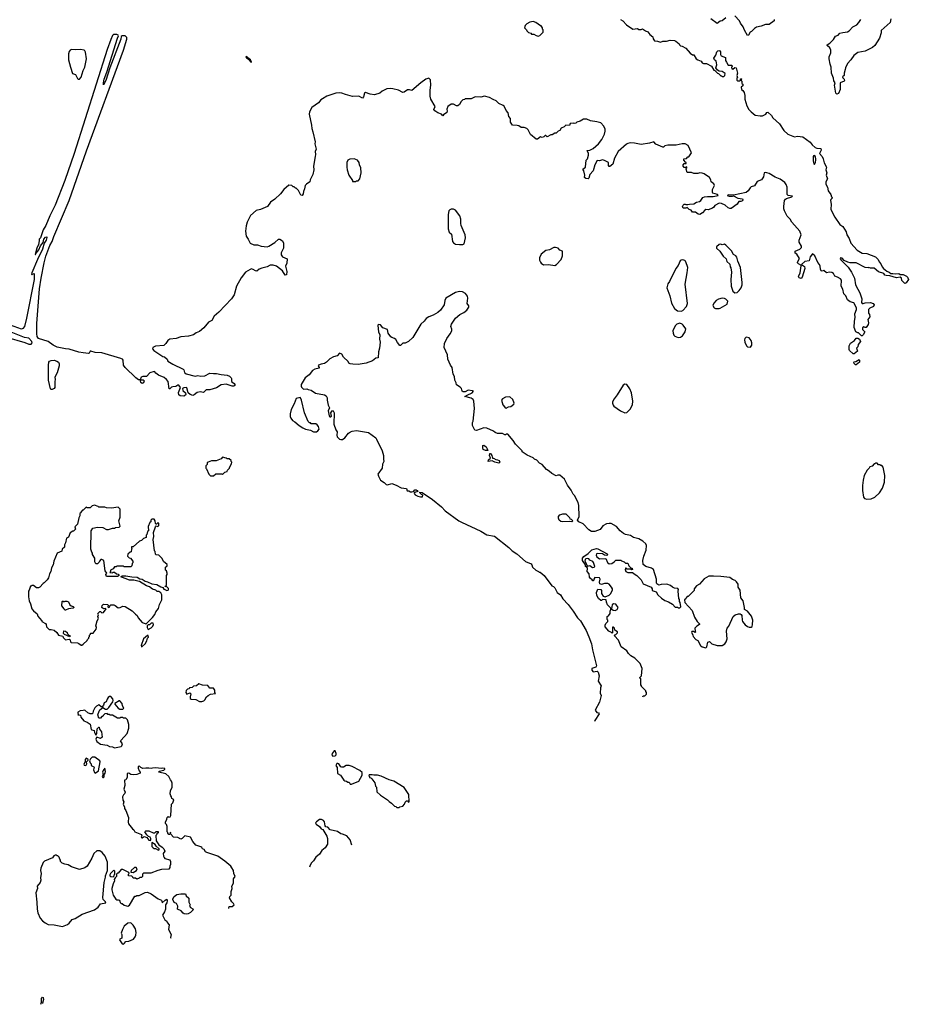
# Model space of a CAD drawing. Extents: x 2220520 to 2384350, y 721165 to 893491.
# Tile 142 of 256: x 2303720 to 2315654, y 752239 to 765452. Entities that reach past the tile are written whole.
import ezdxf

# ---------------------------------------------------------------- set-up
doc = ezdxf.new("R2010")
doc.units = 0

msp = doc.modelspace()

# ---------------------------------------------------------------- linework, layer by layer
at = {"layer": '0CON20XD'}
for points in [[(2310685, 765232), (2310705, 765240), (2310750, 765285), (2310750, 765315), (2310740, 765325), (2310740, 765345), (2310725, 765370), (2310715, 765370), (2310650, 765415), (2310615, 765428), (2310573, 765417), (2310533, 765397), (2310510, 765375), (2310500, 765345), (2310528, 765318), (2310532, 765302), (2310555, 765280), (2310585, 765270), (2310595, 765260), (2310625, 765260), (2310658, 765238), (2310685, 765232)], [(2311790, 765455), (2311820, 765435), (2311868, 765385), (2311953, 765323), (2312015, 765332), (2312035, 765320), (2312065, 765320), (2312085, 765330), (2312123, 765303), (2312155, 765290), (2312182, 765255), (2312225, 765220), (2312228, 765195), (2312245, 765168), (2312286, 765166), (2312325, 765152), (2312355, 765162), (2312406, 765164), (2312455, 765178), (2312513, 765173), (2312530, 765165), (2312578, 765128), (2312580, 765115), (2312595, 765100), (2312615, 765098), (2312665, 765072), (2312722, 765005), (2312755, 764982), (2312775, 764980), (2312807, 764927), (2312825, 764912), (2312870, 764895), (2312885, 764872), (2312903, 764863), (2312945, 764862), (2313009, 764829), (2313044, 764774), (2313055, 764770), (2313090, 764735), (2313105, 764730), (2313135, 764700), (2313145, 764700), (2313155, 764690), (2313175, 764690), (2313190, 764705), (2313192, 764732), (2313155, 764757), (2313113, 764763), (2313090, 764775), (2313070, 764805), (2313083, 764847), (2313080, 764875), (2313073, 764895), (2313053, 764915), (2313044, 764936), (2313070, 764975), (2313081, 765019), (2313095, 765032), (2313117, 765037), (2313132, 765022), (2313133, 764985), (2313142, 764965), (2313200, 764945), (2313200, 764905), (2313212, 764882), (2313235, 764840), (2313285, 764840), (2313290, 764835), (2313290, 764825), (2313280, 764815), (2313282, 764792), (2313295, 764790), (2313325, 764810), (2313340, 764805), (2313358, 764735), (2313352, 764705), (2313360, 764675), (2313353, 764667), (2313352, 764642), (2313365, 764630), (2313385, 764630), (2313398, 764642), (2313402, 764658), (2313415, 764660), (2313420, 764655), (2313410, 764645), (2313410, 764635), (2313417, 764627), (2313420, 764595), (2313430, 764585), (2313430, 764565), (2313410, 764545), (2313412, 764515), (2313433, 764503), (2313449, 764475), (2313460, 764435), (2313457, 764387), (2313487, 764295), (2313513, 764245), (2313542, 764215), (2313595, 764173), (2313665, 764160), (2313697, 764163), (2313740, 764185), (2313754, 764206), (2313765, 764210), (2313818, 764168), (2313834, 764134), (2313925, 764053), (2313984, 763965), (2314035, 763916), (2314125, 763882), (2314165, 763888), (2314235, 763878), (2314335, 763810), (2314364, 763774), (2314405, 763738), (2314425, 763730), (2314480, 763725), (2314482, 763702), (2314462, 763655), (2314496, 763616), (2314512, 763585)], [(2313202, 765478), (2313155, 765438), (2313125, 765432), (2313085, 765402), (2313000, 765465)], [(2313852, 765455), (2313850, 765435), (2313785, 765388), (2313735, 765388), (2313677, 765363), (2313615, 765350), (2313590, 765335), (2313550, 765295), (2313530, 765285), (2313508, 765245), (2313495, 765240), (2313453, 765313), (2313438, 765355), (2313400, 765405), (2313386, 765435), (2313325, 765506)], [(2315418, 765465), (2315408, 765415), (2315290, 765305), (2315288, 765275), (2315267, 765205), (2315203, 765107), (2315171, 765079), (2315075, 765028), (2314975, 765012), (2314920, 764970), (2314882, 764915), (2314838, 764865), (2314808, 764805), (2314806, 764784), (2314790, 764735), (2314790, 764705), (2314772, 764685), (2314773, 764673), (2314790, 764655), (2314797, 764637), (2314790, 764625), (2314740, 764605), (2314737, 764515), (2314718, 764462), (2314695, 764452), (2314680, 764465), (2314662, 764575), (2314670, 764605), (2314653, 764633), (2314647, 764667), (2314620, 764735), (2314618, 764815), (2314602, 764855), (2314592, 764925), (2314592, 764955), (2314612, 765008), (2314612, 765042), (2314598, 765075), (2314562, 765105), (2314562, 765115), (2314598, 765135), (2314650, 765185), (2314675, 765230), (2314710, 765245), (2314735, 765270), (2314775, 765282), (2314835, 765290), (2314859, 765301), (2314908, 765355), (2314962, 765385), (2314990, 765415), (2315014, 765455)], [(2306915, 762430), (2306965, 762414), (2307045, 762403), (2307068, 762412), (2307145, 762460), (2307195, 762508), (2307215, 762508), (2307248, 762485), (2307262, 762455), (2307263, 762387), (2307232, 762325), (2307230, 762295), (2307249, 762269), (2307312, 762245), (2307306, 762185), (2307290, 762145), (2307306, 762074), (2307302, 762028), (2307285, 762023), (2307250, 762080), (2307168, 762145), (2307125, 762160), (2307085, 762158), (2307045, 762134), (2306972, 762118), (2306935, 762103), (2306905, 762077), (2306885, 762080), (2306855, 762102), (2306835, 762108), (2306815, 762102), (2306755, 762063), (2306695, 761986), (2306634, 761875), (2306600, 761760), (2306564, 761706), (2306395, 761525), (2306334, 761475), (2306299, 761415), (2306255, 761394), (2306192, 761315), (2306135, 761266), (2306090, 761250), (2306055, 761224), (2305988, 761205), (2305884, 761196), (2305824, 761176), (2305735, 761163), (2305712, 761148), (2305685, 761108), (2305655, 761080), (2305545, 761072), (2305509, 761055), (2305504, 761035), (2305520, 761015), (2305645, 760933), (2305665, 760928), (2305703, 760895), (2305711, 760871), (2305775, 760828), (2305914, 760764), (2305924, 760754), (2305936, 760716), (2305955, 760701), (2306075, 760668), (2306115, 760676), (2306155, 760669), (2306205, 760674), (2306275, 760710), (2306325, 760703), (2306365, 760706), (2306425, 760690), (2306505, 760682), (2306537, 760667), (2306562, 760645), (2306567, 760635), (2306563, 760595), (2306599, 760569), (2306610, 760555), (2306608, 760545), (2306595, 760536), (2306575, 760534), (2306495, 760560), (2306427, 760553), (2306365, 760513), (2306275, 760483), (2306225, 760487), (2306189, 760451), (2306145, 760459), (2306105, 760449), (2306065, 760416), (2306045, 760411), (2306012, 760422), (2305984, 760444), (2305963, 760513), (2305955, 760518), (2305925, 760512), (2305908, 760502), (2305912, 760475), (2305948, 760445), (2305953, 760425), (2305948, 760412), (2305925, 760398), (2305875, 760406), (2305856, 760416), (2305855, 760450), (2305882, 760515), (2305856, 760546), (2305845, 760547), (2305819, 760531), (2305776, 760526), (2305760, 760520), (2305735, 760498), (2305730, 760500), (2305713, 760595), (2305694, 760624), (2305659, 760649), (2305584, 760684), (2305549, 760709), (2305535, 760728), (2305525, 760730), (2305467, 760715), (2305422, 760665), (2305375, 760666), (2305353, 760657), (2305340, 760620), (2305380, 760620), (2305394, 760605), (2305385, 760578), (2305365, 760569), (2305348, 760585), (2305340, 760620), (2305315, 760621), (2305282, 760645), (2305135, 760785), (2305115, 760815), (2305112, 760882), (2305102, 760895), (2305078, 760905), (2304825, 760980), (2304735, 760988), (2304675, 761006), (2304665, 761002), (2304655, 760979), (2304646, 760974), (2304575, 760982), (2304515, 760992), (2304385, 761032), (2304335, 761036), (2304225, 761059), (2304170, 761085), (2304105, 761134), (2303975, 761173), (2303955, 761200), (2303949, 761235), (2303950, 761375), (2303988, 761842), (2304008, 761985), (2304051, 762189), (2304071, 762279), (2304127, 762423), (2304155, 762477), (2304178, 762542), (2304386, 763025), (2304616, 763694), (2305115, 765041), (2305160, 765190), (2305160, 765215), (2305135, 765235), (2305095, 765235), (2305084, 765226), (2305079, 765191), (2304933, 764807), (2304876, 764635), (2304845, 764580), (2304844, 764604), (2304855, 764652), (2304891, 764749), (2305034, 765205), (2305048, 765235), (2305043, 765245), (2305023, 765255), (2304979, 765255), (2304965, 765238), (2304943, 765185), (2304895, 765050), (2304452, 763658), (2304327, 763293), (2304196, 762964), (2304125, 762820), (2304070, 762690), (2304035, 762632), (2303998, 762525), (2303980, 762505), (2303982, 762485), (2303973, 762435), (2303950, 762385), (2303930, 762300), (2303935, 762300), (2303942, 762318), (2303976, 762364), (2304002, 762418), (2304038, 762462), (2304047, 762505), (2304065, 762532), (2304085, 762540), (2304087, 762527), (2304076, 762494), (2304048, 762455), (2304027, 762373), (2303960, 762235), (2303882, 762055), (2303880, 762035), (2303885, 762030), (2303892, 762038), (2303917, 762047), (2303915, 761965), (2303812, 761445), (2303784, 761335), (2303765, 761308), (2303745, 761298), (2303595, 761352)], [(2304505, 764654), (2304525, 764654), (2304545, 764681), (2304571, 764769), (2304597, 764815), (2304616, 764925), (2304605, 765018), (2304596, 765035), (2304585, 765041), (2304535, 765052), (2304475, 765048), (2304415, 765054), (2304398, 765045), (2304384, 765026), (2304377, 764993), (2304378, 764915), (2304403, 764813), (2304431, 764731), (2304472, 764715), (2304495, 764663), (2304505, 764654)], [(2306835, 764882), (2306819, 764915), (2306761, 764959), (2306758, 764955), (2306765, 764942), (2306791, 764921), (2306821, 764885), (2306835, 764882)], [(2314512, 763585), (2314525, 763530), (2314553, 763475), (2314548, 763435), (2314560, 763395), (2314552, 763365), (2314568, 763315), (2314548, 763275), (2314548, 763245), (2314567, 763205), (2314578, 763155), (2314612, 763105), (2314620, 763075), (2314630, 763065), (2314630, 763055), (2314615, 763040), (2314610, 763025), (2314617, 762975), (2314614, 762904), (2314665, 762802), (2314732, 762702), (2314776, 762676), (2314820, 762605), (2314830, 762565), (2314860, 762515), (2314883, 762455), (2314968, 762358), (2315035, 762319), (2315095, 762314), (2315215, 762269), (2315251, 762235), (2315262, 762202), (2315286, 762176), (2315303, 762135), (2315321, 762111), (2315366, 762076), (2315395, 762065), (2315418, 762048), (2315445, 762046), (2315475, 762041), (2315525, 762048), (2315545, 762032), (2315585, 762031), (2315630, 762010), (2315643, 761995), (2315654, 761965), (2315625, 761922), (2315605, 761912), (2315565, 761952), (2315560, 761985), (2315546, 761996), (2315495, 761989), (2315406, 762016), (2315355, 762018), (2315339, 762025), (2315324, 762044), (2315255, 762070), (2315195, 762116), (2315145, 762118), (2315125, 762128), (2315115, 762123), (2315075, 762128), (2314955, 762191), (2314875, 762191), (2314840, 762200), (2314791, 762221), (2314765, 762250), (2314744, 762256), (2314740, 762245), (2314753, 762225), (2314845, 762132), (2314891, 762065), (2314929, 761985), (2314946, 761895), (2314978, 761835), (2315004, 761785), (2315029, 761705), (2315023, 761655), (2315032, 761645), (2315048, 761642), (2315075, 761651), (2315145, 761658), (2315180, 761645), (2315196, 761625), (2315186, 761604), (2315139, 761581), (2315121, 761565), (2315117, 761515), (2315134, 761494), (2315139, 761465), (2315111, 761429), (2315119, 761385), (2315115, 761360), (2315088, 761322), (2315075, 761320), (2315055, 761330), (2315040, 761315), (2315040, 761295), (2315068, 761265), (2315049, 761221), (2315035, 761210), (2315025, 761210), (2314985, 761248), (2314975, 761248), (2314948, 761265), (2314925, 761320), (2314929, 761405), (2314940, 761455), (2314936, 761506), (2314960, 761565), (2314960, 761585), (2314922, 761652), (2314874, 761664), (2314835, 761692), (2314813, 761745), (2314786, 761775), (2314773, 761835), (2314752, 761875), (2314756, 761956), (2314742, 761975), (2314704, 761996), (2314669, 762009), (2314649, 762045), (2314625, 762061), (2314596, 762064), (2314557, 762053), (2314517, 762087), (2314495, 762078), (2314484, 762084), (2314474, 762104), (2314470, 762145), (2314461, 762165), (2314438, 762195), (2314399, 762285), (2314365, 762312), (2314335, 762270), (2314322, 762218), (2314265, 762208), (2314220, 762165), (2314258, 762138), (2314262, 762115), (2314226, 761995), (2314215, 761981), (2314186, 761986), (2314179, 762005), (2314202, 762055), (2314217, 762147), (2314210, 762160), (2314180, 762175), (2314165, 762190), (2314165, 762200), (2314193, 762247), (2314158, 762305), (2314135, 762320), (2314132, 762345), (2314197, 762373), (2314220, 762395), (2314219, 762415), (2314188, 762465), (2314188, 762495), (2314213, 762565), (2314199, 762615), (2314090, 762735), (2314067, 762775), (2314027, 762815), (2313990, 762885), (2313980, 762915), (2313983, 762943), (2313993, 763025), (2314003, 763045), (2314016, 763054), (2314090, 763075), (2314100, 763085), (2314040, 763095), (2314027, 763105), (2314028, 763205), (2314015, 763239), (2313996, 763266), (2313933, 763313), (2313865, 763340), (2313785, 763387), (2313755, 763398), (2313735, 763401), (2313718, 763395), (2313707, 763345), (2313680, 763305), (2313625, 763280), (2313589, 763221), (2313545, 763207), (2313528, 763195), (2313502, 763155), (2313475, 763133), (2313305, 763097), (2313245, 763100), (2313220, 763095), (2313246, 763084), (2313294, 763084), (2313305, 763090), (2313365, 763058), (2313425, 763048), (2313430, 763035), (2313425, 763022), (2313406, 763014), (2313378, 763012), (2313368, 762998), (2313355, 762978), (2313275, 762918), (2313255, 762918), (2313236, 762926), (2313195, 762962), (2313146, 762986), (2313115, 762992), (2313055, 762960), (2313040, 762935), (2313026, 762924), (2312965, 762901), (2312935, 762903), (2312922, 762898), (2312890, 762860), (2312855, 762840), (2312833, 762843), (2312795, 762870), (2312755, 762870), (2312736, 762896), (2312713, 762903), (2312685, 762930), (2312665, 762922), (2312630, 762925), (2312622, 762945), (2312630, 762965), (2312643, 762977), (2312655, 762978), (2312665, 762970), (2312695, 762970), (2312715, 762978), (2312775, 762980), (2312810, 763005), (2312848, 763012), (2312867, 763025), (2312893, 763065), (2312915, 763073), (2312955, 763080), (2313035, 763080), (2313100, 763095), (2313090, 763105), (2313030, 763125), (2313023, 763133), (2313023, 763175), (2313053, 763227), (2313040, 763250), (2313008, 763275), (2313002, 763305), (2312983, 763335), (2312914, 763384), (2312885, 763393), (2312855, 763397), (2312825, 763390), (2312775, 763390), (2312743, 763403), (2312683, 763403), (2312670, 763445), (2312670, 763455), (2312680, 763465), (2312678, 763478), (2312665, 763470), (2312645, 763470), (2312632, 763485), (2312632, 763505), (2312645, 763520), (2312670, 763520), (2312670, 763535), (2312662, 763542), (2312640, 763565), (2312640, 763585), (2312675, 763590), (2312695, 763610), (2312705, 763610), (2312742, 763665), (2312698, 763765), (2312656, 763786), (2312615, 763787), (2312535, 763768), (2312425, 763768), (2312385, 763760), (2312365, 763740), (2312355, 763740), (2312265, 763780), (2312235, 763812), (2312180, 763795), (2312065, 763776), (2311975, 763796), (2311925, 763800), (2311888, 763792), (2311870, 763780), (2311756, 763685), (2311706, 763594), (2311686, 763515), (2311645, 763480), (2311635, 763480), (2311628, 763495), (2311626, 763536), (2311575, 763563), (2311545, 763570), (2311505, 763560), (2311475, 763562), (2311442, 763505), (2311421, 763425), (2311379, 763375), (2311365, 763327), (2311353, 763317), (2311325, 763320), (2311306, 763335), (2311311, 763365), (2311298, 763422), (2311282, 763445), (2311317, 763475), (2311328, 763565), (2311344, 763586), (2311359, 763635), (2311360, 763655), (2311340, 763695), (2311375, 763702), (2311420, 763725), (2311492, 763788), (2311537, 763843), (2311574, 763915), (2311584, 763955), (2311583, 763985), (2311564, 764024), (2311525, 764068), (2311473, 764083), (2311385, 764093), (2311335, 764117), (2311293, 764117), (2311245, 764090), (2311203, 764077), (2311187, 764063), (2311165, 764058), (2311155, 764062), (2311115, 764060), (2311105, 764030), (2311053, 764037), (2311030, 764015), (2310994, 763996), (2310973, 763967), (2310950, 763955), (2310925, 763930), (2310905, 763930), (2310872, 763908), (2310853, 763907), (2310805, 763882), (2310787, 763897), (2310775, 763898), (2310758, 763882), (2310737, 763873), (2310715, 763880), (2310675, 763850), (2310655, 763850), (2310581, 763911), (2310548, 763975), (2310531, 763991), (2310495, 764007), (2310454, 764004), (2310425, 764028), (2310403, 764033), (2310338, 764038), (2310312, 764075), (2310310, 764125), (2310290, 764155), (2310282, 764202), (2310253, 764235), (2310225, 764292), (2310215, 764302), (2310155, 764328), (2310120, 764365), (2310079, 764379), (2310030, 764410), (2309964, 764426), (2309915, 764413), (2309835, 764418), (2309785, 764388), (2309705, 764390), (2309695, 764380), (2309670, 764375), (2309650, 764355), (2309626, 764314), (2309605, 764298), (2309585, 764298), (2309545, 764320), (2309515, 764320), (2309472, 764288), (2309457, 764253), (2309461, 764225), (2309456, 764205), (2309410, 764175), (2309405, 764160), (2309385, 764182), (2309335, 764200), (2309295, 764228), (2309280, 764245), (2309298, 764285), (2309242, 764385), (2309232, 764425), (2309232, 764505), (2309242, 764575), (2309237, 764647), (2309217, 764667), (2309175, 764652), (2309108, 764605), (2308987, 764503), (2308955, 764512), (2308927, 764513), (2308885, 764478), (2308865, 764477), (2308807, 764507), (2308732, 764522), (2308705, 764528), (2308652, 764525), (2308589, 764495), (2308555, 764464), (2308486, 764444), (2308425, 764452), (2308365, 764476), (2308353, 764467), (2308336, 764415), (2308325, 764400), (2308275, 764424), (2308190, 764420), (2308095, 764446), (2308045, 764466), (2308015, 764472), (2307965, 764468), (2307845, 764424), (2307785, 764392), (2307764, 764375), (2307734, 764335), (2307645, 764274), (2307611, 764215), (2307607, 764185), (2307640, 764035), (2307642, 763992), (2307659, 763945), (2307689, 763815), (2307686, 763785), (2307700, 763715), (2307690, 763685), (2307694, 763645), (2307688, 763615), (2307667, 763485), (2307670, 763435), (2307657, 763375), (2307622, 763305), (2307618, 763275), (2307574, 763246), (2307554, 763226), (2307547, 763183), (2307531, 763145), (2307529, 763115), (2307515, 763092), (2307495, 763098), (2307465, 763160), (2307435, 763190), (2307423, 763193), (2307405, 763210), (2307395, 763210), (2307377, 763227), (2307335, 763230), (2307267, 763173), (2307222, 763115), (2307145, 763042), (2307088, 763005), (2307047, 762945), (2306955, 762904), (2306895, 762893), (2306820, 762825), (2306775, 762737), (2306761, 762685), (2306753, 762615), (2306762, 762545), (2306789, 762509), (2306815, 762454), (2306865, 762431), (2306915, 762430)], [(2308235, 763280), (2308245, 763290), (2308265, 763290), (2308288, 763315), (2308307, 763397), (2308302, 763465), (2308284, 763504), (2308278, 763535), (2308256, 763566), (2308213, 763587), (2308155, 763582), (2308128, 763565), (2308114, 763536), (2308112, 763475), (2308118, 763438), (2308140, 763365), (2308190, 763295), (2308192, 763282), (2308235, 763280)], [(2314395, 763510), (2314408, 763535), (2314410, 763575), (2314406, 763616), (2314385, 763630), (2314377, 763615), (2314374, 763555), (2314385, 763518), (2314395, 763510)], [(2309625, 762434), (2309673, 762437), (2309690, 762445), (2309709, 762525), (2309702, 762565), (2309650, 762690), (2309644, 762715), (2309646, 762775), (2309630, 762820), (2309572, 762895), (2309545, 762910), (2309515, 762910), (2309495, 762900), (2309485, 762888), (2309474, 762836), (2309474, 762645), (2309489, 762599), (2309518, 762575), (2309531, 762475), (2309545, 762459), (2309575, 762441), (2309625, 762434)], [(2310905, 762154), (2310928, 762165), (2310992, 762235), (2311012, 762285), (2311010, 762345), (2310975, 762360), (2310950, 762385), (2310915, 762396), (2310895, 762393), (2310835, 762362), (2310786, 762354), (2310724, 762306), (2310700, 762255), (2310701, 762225), (2310715, 762198), (2310725, 762183), (2310754, 762164), (2310824, 762166), (2310905, 762154)], [(2313325, 761788), (2313355, 761792), (2313383, 761817), (2313410, 761855), (2313424, 761895), (2313424, 761925), (2313402, 762125), (2313363, 762213), (2313353, 762265), (2313338, 762285), (2313305, 762300), (2313279, 762349), (2313205, 762428), (2313185, 762438), (2313155, 762430), (2313135, 762438), (2313115, 762437), (2313080, 762405), (2313080, 762385), (2313122, 762345), (2313167, 762277), (2313208, 762245), (2313218, 762205), (2313255, 762170), (2313262, 762135), (2313272, 762122), (2313278, 762065), (2313270, 761965), (2313277, 761875), (2313297, 761807), (2313325, 761788)], [(2312605, 761542), (2312625, 761550), (2312676, 761604), (2312689, 761645), (2312656, 761905), (2312686, 762055), (2312691, 762125), (2312685, 762155), (2312662, 762212), (2312652, 762222), (2312625, 762229), (2312605, 762226), (2312592, 762215), (2312564, 762155), (2312532, 762115), (2312445, 761938), (2312424, 761906), (2312409, 761855), (2312452, 761745), (2312475, 761650), (2312512, 761575), (2312553, 761543), (2312605, 761542)], [(2312090, 756367), (2312092, 756378), (2312115, 756380), (2312138, 756402), (2312140, 756425), (2312130, 756435), (2312128, 756448), (2312072, 756502), (2312070, 756515), (2312060, 756525), (2312060, 756605), (2312050, 756615), (2312050, 756625), (2312072, 756648), (2312080, 756745), (2312054, 756814), (2311980, 756885), (2311927, 756917), (2311897, 756947), (2311873, 756983), (2311797, 757037), (2311764, 757124), (2311710, 757185), (2311712, 757198), (2311728, 757202), (2311750, 757225), (2311748, 757238), (2311712, 757262), (2311710, 757285), (2311695, 757300), (2311682, 757298), (2311680, 757225), (2311675, 757220), (2311668, 757228), (2311630, 757245), (2311582, 757305), (2311582, 757325), (2311592, 757348), (2311620, 757375), (2311620, 757395), (2311610, 757405), (2311610, 757445), (2311628, 757452), (2311652, 757485), (2311650, 757515), (2311660, 757535), (2311660, 757555), (2311615, 757600), (2311600, 757635), (2311598, 757668), (2311545, 757670), (2311535, 757660), (2311525, 757660), (2311494, 757684), (2311473, 757723), (2311468, 757765), (2311485, 757810), (2311525, 757807), (2311533, 757793), (2311534, 757754), (2311556, 757716), (2311585, 757708), (2311635, 757730), (2311654, 757746), (2311680, 757795), (2311680, 757815), (2311668, 757838), (2311637, 757877), (2311618, 757888), (2311575, 757888), (2311533, 757873), (2311511, 757881), (2311508, 757905), (2311516, 757945), (2311505, 757961), (2311443, 757967), (2311430, 757945), (2311428, 757922), (2311415, 757920), (2311410, 757935), (2311384, 757954), (2311373, 757973), (2311368, 758015), (2311342, 758045), (2311347, 758087), (2311340, 758100), (2311318, 758115), (2311320, 758135), (2311280, 758195), (2311280, 758225), (2311295, 758250), (2311353, 758287), (2311405, 758340), (2311465, 758357), (2311485, 758352), (2311610, 758285), (2311620, 758275), (2311605, 758262), (2311575, 758268), (2311545, 758283), (2311485, 758290), (2311466, 758284), (2311460, 758265), (2311473, 758243), (2311505, 758219), (2311591, 758221), (2311615, 758168), (2311635, 758149), (2311672, 758155), (2311702, 758175), (2311725, 758200), (2311795, 758200), (2311802, 758192), (2311837, 758177), (2311855, 758160), (2311885, 758160), (2311902, 758122), (2311932, 758092), (2311945, 758090), (2311950, 758075), (2311935, 758070), (2311925, 758080), (2311875, 758080), (2311865, 758090), (2311855, 758090), (2311850, 758075), (2311862, 758045), (2311885, 758032), (2311952, 758032), (2311985, 758008), (2312006, 757995), (2312066, 757936), (2312095, 757882), (2312200, 757835), (2312212, 757815), (2312214, 757794), (2312266, 757776), (2312288, 757735), (2312338, 757688), (2312386, 757656), (2312435, 757640), (2312485, 757610), (2312525, 757570), (2312555, 757570), (2312568, 757558), (2312585, 757558), (2312597, 757575), (2312592, 757632), (2312582, 757645), (2312582, 757672), (2312573, 757685), (2312562, 757785), (2312568, 757805), (2312559, 757819), (2312515, 757822), (2312486, 757836), (2312460, 757860), (2312410, 757875), (2312335, 757873), (2312305, 757863), (2312275, 757883), (2312270, 757895), (2312274, 757945), (2312232, 758072), (2312205, 758094), (2312130, 758115), (2312095, 758140), (2312088, 758195), (2312102, 758255), (2312133, 758335), (2312140, 758395), (2312128, 758418), (2312088, 758455), (2312035, 758487), (2312015, 758492), (2311965, 758503), (2311925, 758532), (2311854, 758544), (2311830, 758555), (2311785, 758592), (2311735, 758652), (2311665, 758690), (2311635, 758693), (2311600, 758685), (2311551, 758659), (2311515, 758612), (2311446, 758584), (2311415, 758582), (2311400, 758585), (2311365, 758608), (2311286, 758686), (2311228, 758715), (2311212, 758735), (2311232, 758785), (2311230, 758935), (2311222, 758975), (2311172, 759065), (2311152, 759085), (2311125, 759140), (2311078, 759205), (2311038, 759285), (2310975, 759340), (2310945, 759340), (2310925, 759332), (2310865, 759362), (2310830, 759395), (2310794, 759414), (2310735, 759483), (2310701, 759501), (2310665, 759539), (2310632, 759555), (2310615, 759572), (2310535, 759608), (2310480, 759645), (2310470, 759655), (2310470, 759665), (2310380, 759755), (2310348, 759805), (2310275, 759890), (2310255, 759890), (2310245, 759880), (2310235, 759880), (2310205, 759900), (2310135, 759900), (2310105, 759912), (2310082, 759932), (2309995, 759970), (2309955, 759977), (2309855, 759939), (2309832, 759942), (2309800, 760005), (2309800, 760045), (2309808, 760065), (2309830, 760235), (2309818, 760335), (2309808, 760355), (2309784, 760374), (2309700, 760395), (2309728, 760415), (2309796, 760444), (2309816, 760465), (2309803, 760473), (2309745, 760481), (2309705, 760458), (2309676, 760456), (2309664, 760465), (2309655, 760502), (2309635, 760522), (2309585, 760552), (2309580, 760580), (2309562, 760615), (2309559, 760665), (2309542, 760695), (2309530, 760785), (2309504, 760815), (2309471, 760895), (2309464, 760955), (2309421, 761051), (2309425, 761108), (2309455, 761172), (2309503, 761235), (2309522, 761275), (2309523, 761297), (2309512, 761335), (2309518, 761365), (2309573, 761445), (2309632, 761495), (2309685, 761523), (2309725, 761553), (2309752, 761595), (2309752, 761612), (2309730, 761645), (2309737, 761715), (2309732, 761742), (2309706, 761776), (2309665, 761799), (2309625, 761803), (2309575, 761791), (2309443, 761717), (2309428, 761685), (2309419, 761625), (2309370, 761555), (2309335, 761524), (2309273, 761485), (2309216, 761464), (2309179, 761441), (2309154, 761405), (2309106, 761365), (2308998, 761188), (2308944, 761135), (2308895, 761109), (2308865, 761110), (2308835, 761080), (2308825, 761080), (2308795, 761118), (2308772, 761162), (2308754, 761174), (2308716, 761186), (2308706, 761196), (2308670, 761245), (2308660, 761295), (2308596, 761316), (2308566, 761356), (2308538, 761362), (2308532, 761355), (2308534, 761304), (2308541, 761265), (2308559, 761225), (2308554, 761165), (2308563, 761125), (2308553, 761045), (2308538, 760995), (2308536, 760914), (2308505, 760910), (2308458, 760875), (2308375, 760844), (2308264, 760826), (2308195, 760828), (2308160, 760835), (2308142, 760845), (2308133, 760863), (2308068, 760925), (2308048, 760965), (2308015, 760978), (2307985, 760943), (2307935, 760930), (2307885, 760900), (2307842, 760855), (2307815, 760840), (2307768, 760828), (2307732, 760815), (2307730, 760805), (2307742, 760785), (2307740, 760775), (2307685, 760763), (2307652, 760745), (2307608, 760685), (2307554, 760646), (2307502, 760555), (2307500, 760535), (2307505, 760520), (2307532, 760492), (2307575, 760498), (2307595, 760488), (2307635, 760482), (2307695, 760440), (2307815, 760420), (2307836, 760406), (2307848, 760378), (2307848, 760345), (2307865, 760280), (2307880, 760245), (2307864, 760205), (2307877, 760135), (2307885, 760122), (2307897, 760123), (2307907, 760133), (2307898, 760175), (2307922, 760208), (2307930, 760205), (2307942, 760175), (2307938, 760025), (2307965, 759950), (2307982, 759922), (2307978, 759875), (2307982, 759855), (2308015, 759823), (2308035, 759818), (2308055, 759820), (2308085, 759842), (2308138, 759905), (2308165, 759923), (2308185, 759932), (2308245, 759938), (2308405, 759913), (2308503, 759843), (2308514, 759824), (2308590, 759665), (2308607, 759605), (2308604, 759556), (2308610, 759525), (2308594, 759486), (2308587, 759435), (2308532, 759355), (2308538, 759325), (2308564, 759274), (2308613, 759243), (2308644, 759214), (2308658, 759212), (2308716, 759226), (2308775, 759207), (2308845, 759168), (2308915, 759160), (2308925, 759130), (2308945, 759130), (2308968, 759118), (2308985, 759118), (2309008, 759122), (2309028, 759142), (2309045, 759142), (2309060, 759135), (2309068, 759122), (2309022, 759108), (2309020, 759095), (2309032, 759075), (2309065, 759058), (2309105, 759048), (2309129, 759051), (2309135, 759070), (2309115, 759080), (2309092, 759105), (2309095, 759110), (2309125, 759108), (2309263, 759013), (2309384, 758914), (2309435, 758863), (2309618, 758725), (2309655, 758709), (2309915, 758589), (2309995, 758540), (2310095, 758520), (2310290, 758370), (2310335, 758323), (2310395, 758283), (2310515, 758182), (2310589, 758149), (2310600, 758135), (2310608, 758105), (2310650, 758065), (2310688, 758048), (2310695, 758040), (2310708, 758038), (2310765, 757992), (2310867, 757857), (2310890, 757845), (2310905, 757828), (2310937, 757765), (2310984, 757734), (2311015, 757680), (2311084, 757605), (2311154, 757514), (2311213, 757425), (2311251, 757385), (2311326, 757255), (2311362, 757172), (2311398, 757075), (2311411, 756995), (2311467, 756783), (2311458, 756762), (2311405, 756746), (2311402, 756725), (2311423, 756703), (2311475, 756708), (2311488, 756698), (2311500, 756645), (2311488, 756575), (2311530, 756515), (2311520, 756485), (2311516, 756415), (2311527, 756385), (2311506, 756294), (2311450, 756185), (2311470, 756155), (2311495, 756152), (2311502, 756135), (2311444, 756046), (2311440, 756034)], [(2313115, 761578), (2313125, 761582), (2313220, 761635), (2313228, 761675), (2313205, 761702), (2313185, 761712), (2313155, 761713), (2313105, 761700), (2313075, 761682), (2313044, 761646), (2313030, 761615), (2313047, 761587), (2313065, 761578), (2313115, 761578)], [(2312565, 761186), (2312595, 761191), (2312620, 761210), (2312658, 761262), (2312664, 761304), (2312632, 761352), (2312615, 761368), (2312585, 761380), (2312545, 761368), (2312522, 761345), (2312493, 761275), (2312494, 761246), (2312505, 761218), (2312518, 761205), (2312565, 761186)], [(2303875, 761100), (2303888, 761115), (2303882, 761132), (2303845, 761178), (2303785, 761187), (2303585, 761270), (2303565, 761271), (2303534, 761245), (2303528, 761215), (2303535, 761199), (2303545, 761193), (2303791, 761121), (2303845, 761100), (2303875, 761100)], [(2313535, 761058), (2313553, 761085), (2313554, 761114), (2313543, 761145), (2313515, 761182), (2313475, 761190), (2313460, 761175), (2313453, 761157), (2313458, 761125), (2313482, 761075), (2313495, 761062), (2313535, 761058)], [(2314925, 760970), (2314915, 760970), (2314863, 761015), (2314858, 761025), (2314861, 761075), (2314877, 761113), (2314930, 761145), (2314955, 761180), (2314975, 761180), (2315000, 761165), (2315010, 761135), (2314980, 761095), (2314977, 761063), (2314960, 761045), (2314970, 761005), (2314925, 760970)], [(2304145, 760488), (2304135, 760500), (2304109, 760615), (2304107, 760817), (2304112, 760855), (2304121, 760869), (2304145, 760880), (2304185, 760883), (2304221, 760871), (2304241, 760855), (2304250, 760835), (2304250, 760805), (2304226, 760714), (2304191, 760655), (2304196, 760625), (2304191, 760595), (2304192, 760515), (2304185, 760502), (2304155, 760490), (2304145, 760488)], [(2314955, 760820), (2314945, 760820), (2314925, 760840), (2314920, 760855), (2314928, 760862), (2314947, 760863), (2314995, 760890), (2315000, 760885), (2315000, 760855), (2314955, 760820)], [(2311845, 760178), (2311875, 760182), (2311920, 760225), (2311948, 760285), (2311956, 760335), (2311936, 760444), (2311915, 760498), (2311875, 760558), (2311845, 760562), (2311825, 760548), (2311745, 760418), (2311702, 760365), (2311680, 760325), (2311680, 760305), (2311688, 760278), (2311700, 760265), (2311788, 760205), (2311845, 760178)], [(2307705, 759920), (2307726, 759934), (2307740, 759955), (2307732, 759995), (2307716, 760016), (2307697, 760027), (2307635, 760030), (2307625, 760040), (2307612, 760042), (2307595, 760060), (2307543, 760175), (2307506, 760346), (2307497, 760367), (2307485, 760380), (2307435, 760370), (2307418, 760335), (2307407, 760295), (2307365, 760220), (2307354, 760164), (2307353, 760125), (2307360, 760105), (2307384, 760074), (2307417, 760057), (2307475, 760007), (2307525, 759973), (2307560, 759955), (2307625, 759942), (2307665, 759923), (2307705, 759920)], [(2310255, 760240), (2310285, 760258), (2310315, 760262), (2310355, 760293), (2310360, 760305), (2310342, 760355), (2310302, 760392), (2310245, 760388), (2310202, 760365), (2310192, 760345), (2310210, 760285), (2310234, 760254), (2310255, 760240)], [(2309975, 759669), (2309944, 759684), (2309938, 759705), (2309942, 759738), (2309955, 759742), (2309985, 759720), (2310000, 759695), (2310005, 759670), (2309975, 759669)], [(2310155, 759502), (2310103, 759513), (2310065, 759530), (2310012, 759522), (2310018, 759545), (2310042, 759568), (2310030, 759605), (2310035, 759632), (2310045, 759632), (2310063, 759605), (2310070, 759570), (2310085, 759568), (2310115, 759548), (2310135, 759547), (2310158, 759535), (2310168, 759515), (2310155, 759502)], [(2306325, 759330), (2306355, 759360), (2306435, 759360), (2306445, 759350), (2306475, 759380), (2306505, 759390), (2306510, 759405), (2306540, 759435), (2306540, 759445), (2306567, 759493), (2306570, 759515), (2306560, 759525), (2306560, 759535), (2306535, 759560), (2306505, 759560), (2306495, 759570), (2306445, 759580), (2306425, 759560), (2306357, 759533), (2306295, 759532), (2306250, 759515), (2306240, 759505), (2306240, 759485), (2306220, 759465), (2306220, 759435), (2306230, 759425), (2306260, 759355), (2306285, 759330), (2306325, 759330)], [(2315095, 759018), (2315155, 759023), (2315204, 759046), (2315267, 759105), (2315307, 759165), (2315333, 759245), (2315337, 759335), (2315317, 759447), (2315298, 759468), (2315285, 759470), (2315275, 759480), (2315255, 759480), (2315235, 759500), (2315215, 759500), (2315205, 759490), (2315195, 759490), (2315168, 759462), (2315135, 759450), (2315130, 759435), (2315100, 759405), (2315063, 759337), (2315047, 759273), (2315037, 759203), (2315037, 759135), (2315052, 759045), (2315065, 759028), (2315095, 759018)], [(2304555, 757060), (2304575, 757070), (2304628, 757122), (2304630, 757135), (2304648, 757152), (2304650, 757165), (2304660, 757175), (2304660, 757195), (2304670, 757205), (2304670, 757215), (2304675, 757220), (2304709, 757221), (2304746, 757274), (2304750, 757295), (2304744, 757316), (2304762, 757385), (2304778, 757415), (2304770, 757445), (2304780, 757465), (2304770, 757485), (2304795, 757510), (2304805, 757510), (2304825, 757492), (2304845, 757498), (2304880, 757545), (2304875, 757550), (2304845, 757547), (2304822, 757562), (2304829, 757591), (2304845, 757610), (2304900, 757605), (2304910, 757595), (2304903, 757573), (2304915, 757562), (2304930, 757575), (2304932, 757588), (2304945, 757598), (2304985, 757598), (2305002, 757592), (2305045, 757560), (2305070, 757565), (2305105, 757582), (2305135, 757578), (2305229, 757519), (2305274, 757474), (2305300, 757455), (2305312, 757425), (2305365, 757362), (2305405, 757350), (2305415, 757340), (2305505, 757430), (2305535, 757470), (2305550, 757505), (2305585, 757550), (2305598, 757605), (2305630, 757665), (2305630, 757735), (2305615, 757760), (2305587, 757777), (2305565, 757780), (2305550, 757795), (2305502, 757812), (2305462, 757842), (2305423, 757853), (2305331, 757911), (2305306, 757916), (2305255, 757931), (2305193, 757933), (2305080, 757975), (2305095, 757988), (2305145, 757988), (2305225, 757974), (2305300, 757970), (2305335, 757948), (2305365, 757943), (2305405, 757917), (2305439, 757909), (2305495, 757883), (2305562, 757872), (2305615, 757840), (2305642, 757832), (2305655, 757812), (2305668, 757805), (2305695, 757794), (2305714, 757796), (2305720, 757805), (2305719, 757819), (2305695, 757840), (2305670, 757845), (2305690, 757865), (2305690, 757995), (2305700, 758005), (2305700, 758025), (2305690, 758055), (2305680, 758065), (2305680, 758105), (2305700, 758125), (2305702, 758142), (2305652, 758182), (2305635, 758220), (2305588, 758268), (2305555, 758270), (2305545, 758280), (2305540, 758315), (2305530, 758325), (2305512, 758475), (2305522, 758515), (2305518, 758572), (2305543, 758647), (2305555, 758660), (2305575, 758652), (2305590, 758665), (2305590, 758695), (2305575, 758700), (2305558, 758682), (2305552, 758682), (2305543, 758693), (2305540, 758725), (2305525, 758750), (2305495, 758750), (2305483, 758737), (2305480, 758715), (2305470, 758705), (2305448, 758652), (2305450, 758595), (2305438, 758582), (2305430, 758545), (2305420, 758535), (2305418, 758502), (2305385, 758490), (2305357, 758463), (2305330, 758455), (2305245, 758380), (2305222, 758378), (2305220, 758365), (2305230, 758355), (2305222, 758348), (2305217, 758313), (2305202, 758308), (2305172, 758278), (2305170, 758255), (2305192, 758232), (2305208, 758228), (2305240, 758185), (2305240, 758165), (2305230, 758155), (2305228, 758122), (2305215, 758110), (2305125, 758110), (2305115, 758120), (2305025, 758120), (2305015, 758110), (2304995, 758110), (2304978, 758082), (2304940, 758065), (2304940, 758045), (2304932, 758032), (2304965, 758030), (2304975, 758040), (2304995, 758040), (2305020, 758015), (2305045, 758010), (2305058, 757992), (2305035, 757978), (2304888, 757978), (2304878, 758005), (2304890, 758025), (2304867, 758055), (2304850, 758195), (2304825, 758210), (2304812, 758208), (2304792, 758188), (2304788, 758172), (2304765, 758150), (2304745, 758150), (2304730, 758175), (2304730, 758225), (2304700, 758275), (2304700, 758295), (2304690, 758305), (2304678, 758345), (2304682, 758595), (2304702, 758628), (2304765, 758642), (2304835, 758638), (2304885, 758610), (2304915, 758610), (2304965, 758630), (2304995, 758630), (2305005, 758638), (2305055, 758642), (2305068, 758655), (2305052, 758725), (2305072, 758775), (2305070, 758885), (2305045, 758910), (2304955, 758898), (2304885, 758900), (2304865, 758910), (2304785, 758910), (2304775, 758920), (2304725, 758938), (2304695, 758930), (2304665, 758900), (2304625, 758900), (2304615, 758910), (2304575, 758870), (2304565, 758870), (2304540, 758845), (2304540, 758835), (2304530, 758825), (2304530, 758795), (2304513, 758767), (2304497, 758683), (2304483, 758667), (2304462, 758645), (2304470, 758615), (2304445, 758590), (2304435, 758590), (2304400, 758565), (2304375, 758510), (2304350, 758495), (2304337, 758433), (2304324, 758405), (2304322, 758375), (2304290, 758345), (2304288, 758322), (2304222, 758295), (2304178, 758185), (2304168, 758135), (2304148, 758095), (2304140, 758045), (2304120, 758015), (2304107, 757963), (2304090, 757935), (2304050, 757895), (2304034, 757886), (2303993, 757837), (2303975, 757828), (2303948, 757828), (2303905, 757860), (2303885, 757860), (2303875, 757850), (2303865, 757850), (2303850, 757795), (2303840, 757785), (2303840, 757705), (2303848, 757655), (2303867, 757615), (2303884, 757544), (2303905, 757518), (2303955, 757480), (2303965, 757450), (2303985, 757420), (2304020, 757385), (2304020, 757375), (2304068, 757348), (2304077, 757337), (2304080, 757305), (2304115, 757270), (2304145, 757270), (2304185, 757258), (2304219, 757229), (2304240, 757195), (2304298, 757178), (2304305, 757160), (2304335, 757130), (2304387, 757137), (2304398, 757128), (2304403, 757103), (2304413, 757093), (2304495, 757088), (2304515, 757082), (2304545, 757060), (2304555, 757060)], [(2311135, 758713), (2311105, 758718), (2311005, 758713), (2310988, 758718), (2310966, 758736), (2310956, 758765), (2310957, 758785), (2310975, 758808), (2311015, 758820), (2311055, 758820), (2311105, 758770), (2311110, 758755), (2311125, 758750), (2311150, 758725), (2311135, 758713)], [(2311412, 758102), (2311435, 758104), (2311442, 758115), (2311426, 758166), (2311415, 758181), (2311375, 758198), (2311362, 758215), (2311345, 758223), (2311323, 758217), (2311313, 758207), (2311310, 758185), (2311328, 758155), (2311330, 758135), (2311345, 758120), (2311375, 758127), (2311412, 758102)], [(2312935, 757023), (2312950, 757035), (2312963, 757097), (2312984, 757106), (2313016, 757076), (2313085, 757054), (2313155, 757052), (2313188, 757075), (2313207, 757105), (2313220, 757145), (2313210, 757245), (2313221, 757285), (2313244, 757315), (2313302, 757445), (2313330, 757465), (2313375, 757478), (2313395, 757478), (2313410, 757470), (2313418, 757455), (2313421, 757395), (2313429, 757375), (2313463, 757333), (2313495, 757308), (2313515, 757298), (2313542, 757298), (2313555, 757310), (2313562, 757335), (2313564, 757395), (2313547, 757447), (2313495, 757513), (2313452, 757535), (2313454, 757566), (2313437, 757655), (2313406, 757695), (2313394, 757795), (2313371, 757835), (2313367, 757875), (2313345, 757910), (2313327, 757927), (2313292, 757942), (2313255, 757967), (2313135, 757982), (2313036, 757984), (2312975, 757986), (2312912, 757948), (2312849, 757875), (2312810, 757855), (2312780, 757815), (2312776, 757794), (2312698, 757712), (2312685, 757710), (2312670, 757695), (2312668, 757682), (2312650, 757665), (2312652, 757632), (2312750, 757525), (2312783, 757433), (2312820, 757375), (2312848, 757345), (2312848, 757335), (2312812, 757315), (2312788, 757285), (2312790, 757245), (2312798, 757232), (2312785, 757230), (2312775, 757240), (2312745, 757240), (2312740, 757235), (2312760, 757195), (2312763, 757173), (2312800, 757135), (2312825, 757120), (2312862, 757052), (2312885, 757037), (2312935, 757023)], [(2304335, 757530), (2304325, 757530), (2304320, 757545), (2304288, 757585), (2304290, 757645), (2304295, 757650), (2304305, 757650), (2304315, 757640), (2304332, 757648), (2304355, 757648), (2304378, 757638), (2304395, 757600), (2304410, 757585), (2304437, 757577), (2304450, 757565), (2304437, 757553), (2304375, 757548), (2304335, 757530)], [(2311715, 757524), (2311745, 757539), (2311756, 757565), (2311727, 757607), (2311695, 757614), (2311678, 757602), (2311670, 757545), (2311689, 757529), (2311715, 757524)], [(2304395, 757170), (2304322, 757202), (2304310, 757215), (2304315, 757250), (2304338, 757248), (2304358, 757228), (2304362, 757212), (2304382, 757192), (2304400, 757185), (2304395, 757170)], [(2305445, 757270), (2305485, 757290), (2305507, 757313), (2305518, 757335), (2305514, 757354), (2305486, 757354), (2305465, 757330), (2305445, 757330), (2305432, 757318), (2305434, 757294), (2305445, 757270)], [(2305355, 757038), (2305365, 757040), (2305405, 757077), (2305430, 757115), (2305438, 757152), (2305450, 757165), (2305448, 757188), (2305435, 757188), (2305385, 757142), (2305352, 757055), (2305355, 757038)], [(2306165, 756303), (2306195, 756313), (2306206, 756324), (2306230, 756365), (2306250, 756385), (2306285, 756402), (2306348, 756412), (2306340, 756425), (2306340, 756455), (2306325, 756480), (2306275, 756480), (2306245, 756518), (2306175, 756522), (2306125, 756540), (2306097, 756513), (2306055, 756510), (2306035, 756490), (2306002, 756488), (2305998, 756472), (2305975, 756470), (2305955, 756450), (2305950, 756425), (2305965, 756400), (2306005, 756420), (2306017, 756407), (2306010, 756365), (2306012, 756345), (2306022, 756335), (2306085, 756330), (2306135, 756304), (2306165, 756303)], [(2304995, 755681), (2305015, 755684), (2305085, 755698), (2305094, 755706), (2305102, 755735), (2305073, 755777), (2305129, 755831), (2305162, 755875), (2305188, 755945), (2305188, 755995), (2305170, 756055), (2305145, 756080), (2305115, 756080), (2305105, 756090), (2305073, 756087), (2305065, 756080), (2305035, 756080), (2304965, 756120), (2304935, 756120), (2304925, 756130), (2304905, 756130), (2304895, 756140), (2304862, 756138), (2304840, 756115), (2304835, 756100), (2304825, 756100), (2304805, 756080), (2304785, 756080), (2304770, 756125), (2304787, 756175), (2304798, 756192), (2304835, 756220), (2304875, 756198), (2304895, 756202), (2304918, 756222), (2304972, 756298), (2304978, 756315), (2304970, 756340), (2304945, 756370), (2304925, 756368), (2304907, 756355), (2304894, 756336), (2304882, 756298), (2304857, 756283), (2304847, 756253), (2304828, 756232), (2304815, 756233), (2304785, 756260), (2304750, 756240), (2304731, 756219), (2304708, 756175), (2304702, 756148), (2304692, 756138), (2304665, 756138), (2304635, 756152), (2304595, 756188), (2304575, 756180), (2304533, 756177), (2304502, 756158), (2304500, 756145), (2304510, 756135), (2304502, 756122), (2304538, 756118), (2304543, 756093), (2304580, 756045), (2304625, 756027), (2304665, 755998), (2304679, 755929), (2304689, 755921), (2304722, 755915), (2304727, 755885), (2304745, 755850), (2304756, 755874), (2304762, 755935), (2304782, 755958), (2304788, 755958), (2304793, 755933), (2304817, 755897), (2304830, 755825), (2304805, 755808), (2304755, 755822), (2304751, 755819), (2304744, 755795), (2304755, 755767), (2304805, 755732), (2304895, 755716), (2304925, 755700), (2304965, 755696), (2304995, 755681)], [(2305105, 756202), (2305118, 756215), (2305102, 756245), (2305098, 756275), (2305065, 756310), (2305055, 756310), (2305000, 756275), (2305000, 756265), (2305045, 756213), (2305065, 756202), (2305105, 756202)], [(2304605, 755442), (2304615, 755448), (2304623, 755465), (2304620, 755495), (2304640, 755515), (2304640, 755525), (2304615, 755542), (2304598, 755525), (2304602, 755495), (2304583, 755463), (2304587, 755447), (2304605, 755442)], [(2304735, 755342), (2304777, 755373), (2304800, 755495), (2304795, 755507), (2304728, 755555), (2304694, 755556), (2304670, 755535), (2304660, 755505), (2304668, 755478), (2304680, 755465), (2304680, 755445), (2304718, 755428), (2304722, 755422), (2304710, 755385), (2304725, 755350), (2304735, 755342)], [(2307925, 755570), (2307955, 755574), (2307972, 755585), (2307972, 755605), (2307955, 755640), (2307945, 755640), (2307916, 755604), (2307911, 755585), (2307925, 755570)], [(2304845, 755283), (2304855, 755290), (2304856, 755306), (2304850, 755315), (2304868, 755342), (2304873, 755365), (2304865, 755410), (2304840, 755375), (2304833, 755355), (2304842, 755325), (2304830, 755295), (2304835, 755283), (2304845, 755283)], [(2306531, 753526), (2306529, 753535), (2306535, 753552), (2306575, 753553), (2306600, 753575), (2306594, 753594), (2306568, 753615), (2306538, 753668), (2306541, 753685), (2306559, 753705), (2306559, 753755), (2306573, 753795), (2306570, 753825), (2306590, 753865), (2306594, 753925), (2306612, 753955), (2306596, 753995), (2306591, 754035), (2306570, 754070), (2306555, 754091), (2306475, 754162), (2306382, 754225), (2306235, 754277), (2306217, 754287), (2306196, 754316), (2306177, 754327), (2306168, 754345), (2306154, 754354), (2306088, 754375), (2306045, 754422), (2306014, 754484), (2305938, 754502), (2305902, 754465), (2305885, 754457), (2305845, 754478), (2305785, 754482), (2305752, 754522), (2305745, 754550), (2305735, 754520), (2305725, 754520), (2305710, 754535), (2305710, 754545), (2305700, 754555), (2305700, 754625), (2305692, 754652), (2305680, 754665), (2305680, 754685), (2305697, 754723), (2305700, 754745), (2305715, 754760), (2305725, 754750), (2305740, 754755), (2305752, 754775), (2305758, 754925), (2305777, 754945), (2305790, 754985), (2305762, 755002), (2305760, 755025), (2305750, 755035), (2305742, 755065), (2305748, 755105), (2305766, 755154), (2305770, 755205), (2305760, 755235), (2305745, 755250), (2305722, 755295), (2305685, 755332), (2305590, 755355), (2305593, 755367), (2305657, 755383), (2305670, 755395), (2305670, 755405), (2305645, 755410), (2305625, 755402), (2305545, 755413), (2305504, 755406), (2305485, 755402), (2305455, 755410), (2305415, 755410), (2305374, 755404), (2305347, 755417), (2305325, 755438), (2305312, 755425), (2305313, 755407), (2305323, 755373), (2305340, 755355), (2305337, 755343), (2305295, 755322), (2305245, 755318), (2305215, 755323), (2305185, 755339), (2305163, 755335), (2305163, 755285), (2305145, 755252), (2305130, 755245), (2305133, 755175), (2305121, 755125), (2305136, 755085), (2305130, 755065), (2305115, 755052), (2305101, 755025), (2305105, 754980), (2305120, 754955), (2305109, 754925), (2305127, 754885), (2305128, 754865), (2305145, 754840), (2305180, 754745), (2305176, 754685), (2305182, 754662), (2305235, 754592), (2305255, 754580), (2305268, 754555), (2305356, 754516), (2305360, 754505), (2305352, 754485), (2305360, 754475), (2305367, 754473), (2305391, 754489), (2305405, 754488), (2305426, 754476), (2305455, 754442), (2305475, 754438), (2305482, 754445), (2305483, 754465), (2305472, 754482), (2305452, 754492), (2305428, 754515), (2305402, 754555), (2305405, 754560), (2305415, 754568), (2305455, 754568), (2305515, 754540), (2305535, 754540), (2305555, 754560), (2305578, 754558), (2305578, 754542), (2305562, 754528), (2305560, 754515), (2305550, 754505), (2305552, 754435), (2305591, 754381), (2305635, 754348), (2305657, 754325), (2305668, 754295), (2305647, 754265), (2305651, 754225), (2305659, 754209), (2305668, 754198), (2305735, 754178), (2305746, 754156), (2305746, 754114), (2305738, 754095), (2305738, 754075), (2305725, 754052), (2305625, 754050), (2305574, 754036), (2305482, 753998), (2305385, 754000), (2305370, 753985), (2305370, 753955), (2305355, 753940), (2305335, 753940), (2305325, 753930), (2305295, 753920), (2305275, 753930), (2305245, 753930), (2305240, 753945), (2305225, 753960), (2305182, 753962), (2305180, 753985), (2305190, 753995), (2305188, 754008), (2305105, 754049), (2305085, 754047), (2305045, 754000), (2305032, 753998), (2305020, 753985), (2305020, 753955), (2305002, 753938), (2304990, 753915), (2304993, 753895), (2304974, 753856), (2304956, 753795), (2304957, 753775), (2304977, 753705), (2305011, 753651), (2305025, 753640), (2305045, 753642), (2305055, 753638), (2305067, 753625), (2305070, 753605), (2305085, 753590), (2305095, 753590), (2305125, 753568), (2305155, 753560), (2305175, 753558), (2305195, 753570), (2305265, 753690), (2305285, 753690), (2305295, 753700), (2305325, 753700), (2305405, 753738), (2305435, 753742), (2305485, 753722), (2305580, 753655), (2305625, 753638), (2305635, 753602), (2305675, 753638), (2305695, 753648), (2305702, 753642), (2305701, 753629), (2305695, 753600), (2305679, 753575), (2305678, 753515), (2305665, 753480), (2305638, 753435), (2305668, 753375), (2305698, 753355), (2305703, 753335), (2305726, 753305), (2305719, 753245), (2305754, 753175), (2305748, 753135), (2305749, 753125)], [(2308175, 755192), (2308276, 755234), (2308320, 755315), (2308318, 755348), (2308290, 755375), (2308185, 755432), (2308145, 755442), (2308105, 755442), (2308067, 755423), (2308045, 755420), (2308033, 755425), (2308006, 755466), (2307995, 755472), (2307978, 755472), (2307968, 755445), (2307986, 755415), (2307989, 755335), (2308030, 755315), (2308075, 755248), (2308088, 755238), (2308110, 755235), (2308125, 755220), (2308145, 755220), (2308160, 755195), (2308175, 755192)], [(2308815, 754880), (2308825, 754890), (2308865, 754900), (2308887, 754923), (2308895, 754950), (2308915, 754970), (2308928, 754968), (2308943, 754953), (2308950, 754955), (2308948, 755055), (2308885, 755150), (2308745, 755233), (2308682, 755252), (2308575, 755302), (2308525, 755312), (2308475, 755312), (2308455, 755320), (2308412, 755318), (2308410, 755305), (2308420, 755295), (2308420, 755285), (2308435, 755280), (2308450, 755265), (2308489, 755209), (2308498, 755168), (2308510, 755155), (2308515, 755092), (2308564, 755044), (2308662, 754985), (2308681, 754961), (2308715, 754940), (2308755, 754900), (2308770, 754895), (2308785, 754880), (2308815, 754880)], [(2308181, 754373), (2308158, 754445), (2308115, 754500), (2308055, 754524), (2308035, 754526), (2307989, 754559), (2307890, 754580), (2307860, 754615), (2307832, 754622), (2307822, 754635), (2307816, 754686), (2307800, 754705), (2307775, 754718), (2307745, 754720), (2307705, 754690), (2307692, 754675), (2307702, 754655), (2307746, 754626), (2307770, 754595), (2307790, 754585), (2307844, 754494), (2307853, 754465), (2307853, 754387), (2307825, 754338), (2307776, 754304), (2307746, 754255), (2307697, 754213), (2307667, 754163), (2307636, 754134), (2307615, 754092), (2307613, 754079)], [(2305585, 754308), (2305595, 754312), (2305592, 754325), (2305555, 754360), (2305542, 754385), (2305495, 754410), (2305497, 754357), (2305511, 754341), (2305525, 754330), (2305545, 754330), (2305585, 754308)], [(2304295, 753284), (2304361, 753309), (2304385, 753329), (2304425, 753379), (2304465, 753390), (2304560, 753450), (2304724, 753506), (2304775, 753542), (2304805, 753587), (2304878, 753602), (2304872, 753615), (2304840, 753645), (2304836, 753674), (2304853, 753873), (2304872, 753945), (2304872, 753965), (2304898, 754035), (2304902, 754145), (2304867, 754227), (2304828, 754278), (2304795, 754300), (2304755, 754300), (2304718, 754265), (2304691, 754199), (2304628, 754095), (2304595, 754070), (2304525, 754048), (2304415, 754082), (2304372, 754112), (2304325, 754118), (2304290, 754135), (2304270, 754155), (2304270, 754175), (2304260, 754185), (2304250, 754215), (2304235, 754230), (2304225, 754230), (2304215, 754240), (2304195, 754240), (2304178, 754232), (2304160, 754205), (2304055, 754160), (2304035, 754140), (2304003, 754067), (2303998, 754035), (2304008, 753995), (2304000, 753935), (2304003, 753903), (2303994, 753876), (2303957, 753825), (2303958, 753792), (2303936, 753734), (2303952, 753612), (2303957, 753515), (2303966, 753465), (2303996, 753396), (2304028, 753358), (2304061, 753331), (2304105, 753310), (2304185, 753305), (2304295, 753284)], [(2305245, 754010), (2305288, 754035), (2305297, 754055), (2305285, 754073), (2305262, 754075), (2305218, 754035), (2305212, 754012), (2305245, 754010)], [(2304975, 753950), (2304988, 753962), (2304990, 753975), (2305000, 753985), (2305000, 754025), (2304985, 754040), (2304940, 753995), (2304933, 753975), (2304933, 753965), (2304944, 753954), (2304975, 753950)], [(2305965, 753449), (2305930, 753455), (2305915, 753462), (2305888, 753495), (2305841, 753515), (2305844, 753555), (2305836, 753576), (2305825, 753590), (2305797, 753607), (2305778, 753645), (2305778, 753655), (2305797, 753685), (2305829, 753711), (2305885, 753720), (2305945, 753720), (2305957, 753697), (2305993, 753665), (2305992, 753612), (2306008, 753575), (2306002, 753555), (2306015, 753538), (2306045, 753520), (2306048, 753505), (2306015, 753472), (2305985, 753453), (2305965, 753449)], [(2305114, 753046), (2305125, 753053), (2305146, 753084), (2305185, 753087), (2305247, 753113), (2305273, 753145), (2305281, 753165), (2305284, 753205), (2305274, 753254), (2305245, 753302), (2305215, 753332), (2305175, 753330), (2305122, 753288), (2305099, 753245), (2305083, 753195), (2305094, 753174), (2305092, 753125), (2305067, 753113), (2305063, 753105), (2305095, 753051), (2305114, 753046)], [(2304003, 752239), (2304014, 752266), (2304014, 752315), (2304025, 752337), (2304035, 752332), (2304039, 752305), (2304026, 752255), (2304026, 752251)]]:
    msp.add_lwpolyline(points, dxfattribs=at)

doc.saveas('drawing.dxf')
